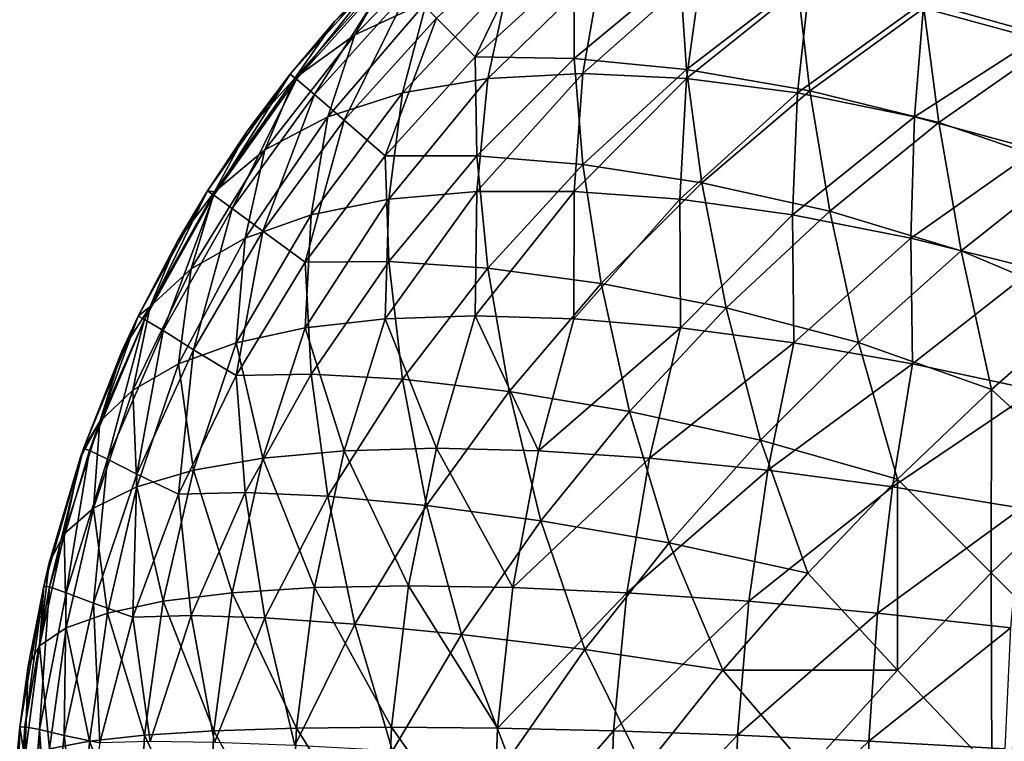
# Model space of a CAD drawing. Extents: x -551 to 551, y -297 to 194.
# Tile 150 of 163: x 501.01 to 502.55, y 192.7 to 193.83. Entities that reach past the tile are written whole.
import ezdxf

# ---------------------------------------------------------------- set-up
doc = ezdxf.new("R2010")
doc.units = 0
doc.header["$LTSCALE"] = 70.117983
for name, color, linetype in [('158', 7, 'CONTINUOUS'), ('161', 7, 'CONTINUOUS'), ('162', 7, 'CONTINUOUS')]:
    doc.layers.add(name, color=color, linetype=linetype)

msp = doc.modelspace()

# ---------------------------------------------------------------- linework, layer by layer
at = {"layer": '158', "color": 7, "linetype": 'CONTINUOUS'}
for points in [[(501.5858, 193.9142, 3.5), (501.4363, 193.747, 3.5), (501.5858, 193.9142, 44.5), (501.5858, 193.9142, 3.5)], [(501.5858, 193.9142, 44.5), (501.4363, 193.747, 3.5), (501.506, 193.8297, 44.5), (501.5858, 193.9142, 44.5)], [(501.506, 193.8297, 44.5), (501.4363, 193.747, 3.5), (501.4363, 193.747, 44.5), (501.506, 193.8297, 44.5)], [(501.4363, 193.747, 3.5), (501.3066, 193.5641, 3.5), (501.4363, 193.747, 44.5), (501.4363, 193.747, 3.5)], [(501.4363, 193.747, 44.5), (501.3066, 193.5641, 3.5), (501.369, 193.6575, 44.5), (501.4363, 193.747, 44.5)], [(501.369, 193.6575, 44.5), (501.3066, 193.5641, 3.5), (501.3066, 193.5641, 44.5), (501.369, 193.6575, 44.5)], [(501.3066, 193.5641, 3.5), (501.1981, 193.3678, 3.5), (501.3066, 193.5641, 44.5), (501.3066, 193.5641, 3.5)], [(501.3066, 193.5641, 44.5), (501.1981, 193.3678, 3.5), (501.2594, 193.4851, 44.5), (501.3066, 193.5641, 44.5)], [(501.2594, 193.4851, 44.5), (501.1981, 193.3678, 3.5), (501.1981, 193.3678, 44.5), (501.2594, 193.4851, 44.5)], [(501.1981, 193.3678, 3.5), (501.1122, 193.1606, 3.5), (501.1981, 193.3678, 44.5), (501.1981, 193.3678, 3.5)], [(501.1981, 193.3678, 44.5), (501.1122, 193.1606, 3.5), (501.1732, 193.3141, 44.5), (501.1981, 193.3678, 44.5)], [(501.1732, 193.3141, 44.5), (501.1122, 193.1606, 3.5), (501.1122, 193.1606, 44.5), (501.1732, 193.3141, 44.5)], [(501.1122, 193.1606, 3.5), (501.0501, 192.945, 3.5), (501.1122, 193.1606, 44.5), (501.1122, 193.1606, 3.5)], [(501.1122, 193.1606, 44.5), (501.0501, 192.945, 3.5), (501.1071, 193.1456, 44.5), (501.1122, 193.1606, 44.5)], [(501.1071, 193.1456, 44.5), (501.0501, 192.945, 3.5), (501.0588, 192.9815, 44.5), (501.1071, 193.1456, 44.5)], [(501.0588, 192.9815, 44.5), (501.0501, 192.945, 3.5), (501.0501, 192.945, 44.5), (501.0588, 192.9815, 44.5)], [(501.0501, 192.945, 3.5), (501.0126, 192.7239, 3.5), (501.0501, 192.945, 44.5), (501.0501, 192.945, 3.5)], [(501.0501, 192.945, 44.5), (501.0126, 192.7239, 3.5), (501.0257, 192.8198, 44.5), (501.0501, 192.945, 44.5)], [(501.0257, 192.8198, 44.5), (501.0126, 192.7239, 3.5), (501.0126, 192.7239, 44.5), (501.0257, 192.8198, 44.5)], [(501.0126, 192.7239, 3.5), (501, 192.5, 3.5), (501.0126, 192.7239, 44.5), (501.0126, 192.7239, 3.5)], [(501.0126, 192.7239, 44.5), (501, 192.5, 3.5), (501.0063, 192.6592, 44.5), (501.0126, 192.7239, 44.5)]]:
    msp.add_3dface(points, dxfattribs=at)
at = {"layer": '161', "color": 7, "linetype": 'CONTINUOUS'}
for points in [[(501.6653, 193.8347, 2.839), (501.8254, 193.9793, 2.8429), (501.726, 193.774, 2.6316), (501.6653, 193.8347, 2.839)], [(501.726, 193.774, 2.6316), (501.8254, 193.9793, 2.8429), (501.8808, 193.9148, 2.6364), (501.726, 193.774, 2.6316)], [(502.4288, 193.8501, 2.1396), (502.6144, 193.9625, 2.1914), (502.6306, 193.7953, 2.0216), (502.4288, 193.8501, 2.1396)], [(501.4363, 193.747, 3.5), (501.5858, 193.9142, 3.5), (501.446, 193.7391, 3.2775), (501.4363, 193.747, 3.5)], [(501.446, 193.7391, 3.2775), (501.5858, 193.9142, 3.5), (501.5947, 193.9053, 3.2761), (501.446, 193.7391, 3.2775)], [(501.726, 193.774, 2.6316), (501.8808, 193.9148, 2.6364), (501.8809, 193.7716, 2.4367), (501.726, 193.774, 2.6316)], [(501.8809, 193.7716, 2.4367), (501.8808, 193.9148, 2.6364), (502.0464, 193.9093, 2.4491), (501.8809, 193.7716, 2.4367)], [(501.446, 193.7391, 3.2775), (501.5947, 193.9053, 3.2761), (501.4742, 193.7149, 3.0574), (501.446, 193.7391, 3.2775)], [(501.4742, 193.7149, 3.0574), (501.5947, 193.9053, 3.2761), (501.6213, 193.8787, 3.0547), (501.4742, 193.7149, 3.0574)], [(501.8809, 193.7716, 2.4367), (502.0464, 193.9093, 2.4491), (502.0572, 193.7542, 2.2597), (501.8809, 193.7716, 2.4367)], [(502.0572, 193.7542, 2.2597), (502.0464, 193.9093, 2.4491), (502.2311, 193.8879, 2.2824), (502.0572, 193.7542, 2.2597)], [(502.0572, 193.7542, 2.2597), (502.2311, 193.8879, 2.2824), (502.2503, 193.721, 2.1046), (502.0572, 193.7542, 2.2597)], [(502.2503, 193.721, 2.1046), (502.2311, 193.8879, 2.2824), (502.4288, 193.8501, 2.1396), (502.2503, 193.721, 2.1046)], [(501.4742, 193.7149, 3.0574), (501.6213, 193.8787, 3.0547), (501.5207, 193.6746, 2.8429), (501.4742, 193.7149, 3.0574)], [(501.5207, 193.6746, 2.8429), (501.6213, 193.8787, 3.0547), (501.6653, 193.8347, 2.839), (501.5207, 193.6746, 2.8429)], [(502.2503, 193.721, 2.1046), (502.4288, 193.8501, 2.1396), (502.4526, 193.671, 1.9739), (502.2503, 193.721, 2.1046)], [(502.4526, 193.671, 1.9739), (502.4288, 193.8501, 2.1396), (502.6306, 193.7953, 2.0216), (502.4526, 193.671, 1.9739)], [(501.5207, 193.6746, 2.8429), (501.6653, 193.8347, 2.839), (501.5852, 193.6192, 2.6364), (501.5207, 193.6746, 2.8429)], [(501.5852, 193.6192, 2.6364), (501.6653, 193.8347, 2.839), (501.726, 193.774, 2.6316), (501.5852, 193.6192, 2.6364)], [(502.4526, 193.671, 1.9739), (502.6306, 193.7953, 2.0216), (502.6542, 193.6021, 1.8673), (502.4526, 193.671, 1.9739)], [(501.5852, 193.6192, 2.6364), (501.726, 193.774, 2.6316), (501.7284, 193.6191, 2.4367), (501.5852, 193.6192, 2.6364)], [(501.7284, 193.6191, 2.4367), (501.726, 193.774, 2.6316), (501.8809, 193.7716, 2.4367), (501.7284, 193.6191, 2.4367)], [(501.7284, 193.6191, 2.4367), (501.8809, 193.7716, 2.4367), (501.8948, 193.6052, 2.2521), (501.7284, 193.6191, 2.4367)], [(501.8948, 193.6052, 2.2521), (501.8809, 193.7716, 2.4367), (502.0572, 193.7542, 2.2597), (501.8948, 193.6052, 2.2521)], [(501.3066, 193.5641, 3.5), (501.4363, 193.747, 3.5), (501.3166, 193.5575, 3.2816), (501.3066, 193.5641, 3.5)], [(501.3166, 193.5575, 3.2816), (501.4363, 193.747, 3.5), (501.446, 193.7391, 3.2775), (501.3166, 193.5575, 3.2816)], [(501.8948, 193.6052, 2.2521), (502.0572, 193.7542, 2.2597), (502.0811, 193.5766, 2.087), (501.8948, 193.6052, 2.2521)], [(502.0811, 193.5766, 2.087), (502.0572, 193.7542, 2.2597), (502.2503, 193.721, 2.1046), (502.0811, 193.5766, 2.087)], [(501.3166, 193.5575, 3.2816), (501.446, 193.7391, 3.2775), (501.3455, 193.5363, 3.0655), (501.3166, 193.5575, 3.2816)], [(501.3455, 193.5363, 3.0655), (501.446, 193.7391, 3.2775), (501.4742, 193.7149, 3.0574), (501.3455, 193.5363, 3.0655)], [(501.3455, 193.5363, 3.0655), (501.4742, 193.7149, 3.0574), (501.3933, 193.5008, 2.8544), (501.3455, 193.5363, 3.0655)], [(501.3933, 193.5008, 2.8544), (501.4742, 193.7149, 3.0574), (501.5207, 193.6746, 2.8429), (501.3933, 193.5008, 2.8544)], [(502.0811, 193.5766, 2.087), (502.2503, 193.721, 2.1046), (502.2814, 193.5323, 1.945), (502.0811, 193.5766, 2.087)], [(502.2814, 193.5323, 1.945), (502.2503, 193.721, 2.1046), (502.4526, 193.671, 1.9739), (502.2814, 193.5323, 1.945)], [(501.3933, 193.5008, 2.8544), (501.5207, 193.6746, 2.8429), (501.4599, 193.4522, 2.6506), (501.3933, 193.5008, 2.8544)], [(501.4599, 193.4522, 2.6506), (501.5207, 193.6746, 2.8429), (501.5852, 193.6192, 2.6364), (501.4599, 193.4522, 2.6506)], [(502.2814, 193.5323, 1.945), (502.4526, 193.671, 1.9739), (502.4872, 193.4701, 1.8279), (502.2814, 193.5323, 1.945)], [(502.4872, 193.4701, 1.8279), (502.4526, 193.671, 1.9739), (502.6542, 193.6021, 1.8673), (502.4872, 193.4701, 1.8279)], [(501.4599, 193.4522, 2.6506), (501.5852, 193.6192, 2.6364), (501.5907, 193.4536, 2.4491), (501.4599, 193.4522, 2.6506)], [(501.5907, 193.4536, 2.4491), (501.5852, 193.6192, 2.6364), (501.7284, 193.6191, 2.4367), (501.5907, 193.4536, 2.4491)], [(501.5907, 193.4536, 2.4491), (501.7284, 193.6191, 2.4367), (501.7458, 193.4428, 2.2597), (501.5907, 193.4536, 2.4491)], [(501.7458, 193.4428, 2.2597), (501.7284, 193.6191, 2.4367), (501.8948, 193.6052, 2.2521), (501.7458, 193.4428, 2.2597)], [(501.7458, 193.4428, 2.2597), (501.8948, 193.6052, 2.2521), (501.9234, 193.4189, 2.087), (501.7458, 193.4428, 2.2597)], [(501.9234, 193.4189, 2.087), (501.8948, 193.6052, 2.2521), (502.0811, 193.5766, 2.087), (501.9234, 193.4189, 2.087)], [(502.4872, 193.4701, 1.8279), (502.6542, 193.6021, 1.8673), (502.6867, 193.386, 1.7345), (502.4872, 193.4701, 1.8279)], [(501.9234, 193.4189, 2.087), (502.0811, 193.5766, 2.087), (502.1191, 193.3809, 1.9354), (501.9234, 193.4189, 2.087)], [(502.1191, 193.3809, 1.9354), (502.0811, 193.5766, 2.087), (502.2814, 193.5323, 1.945), (502.1191, 193.3809, 1.9354)], [(501.1981, 193.3678, 3.5), (501.3066, 193.5641, 3.5), (501.2081, 193.3628, 3.2885), (501.1981, 193.3678, 3.5)], [(501.2081, 193.3628, 3.2885), (501.3066, 193.5641, 3.5), (501.3166, 193.5575, 3.2816), (501.2081, 193.3628, 3.2885)], [(501.2081, 193.3628, 3.2885), (501.3166, 193.5575, 3.2816), (501.237, 193.3452, 3.0788), (501.2081, 193.3628, 3.2885)], [(501.237, 193.3452, 3.0788), (501.3166, 193.5575, 3.2816), (501.3455, 193.5363, 3.0655), (501.237, 193.3452, 3.0788)], [(501.237, 193.3452, 3.0788), (501.3455, 193.5363, 3.0655), (501.2846, 193.3153, 2.8734), (501.237, 193.3452, 3.0788)], [(501.2846, 193.3153, 2.8734), (501.3455, 193.5363, 3.0655), (501.3933, 193.5008, 2.8544), (501.2846, 193.3153, 2.8734)], [(502.1191, 193.3809, 1.9354), (502.2814, 193.5323, 1.945), (502.3263, 193.3268, 1.8081), (502.1191, 193.3809, 1.9354)], [(502.3263, 193.3268, 1.8081), (502.2814, 193.5323, 1.945), (502.4872, 193.4701, 1.8279), (502.3263, 193.3268, 1.8081)], [(501.2846, 193.3153, 2.8734), (501.3933, 193.5008, 2.8544), (501.3515, 193.2747, 2.6741), (501.2846, 193.3153, 2.8734)], [(501.3515, 193.2747, 2.6741), (501.3933, 193.5008, 2.8544), (501.4599, 193.4522, 2.6506), (501.3515, 193.2747, 2.6741)], [(502.3263, 193.3268, 1.8081), (502.4872, 193.4701, 1.8279), (502.5348, 193.2531, 1.7065), (502.3263, 193.3268, 1.8081)], [(502.5348, 193.2531, 1.7065), (502.4872, 193.4701, 1.8279), (502.6867, 193.386, 1.7345), (502.5348, 193.2531, 1.7065)], [(501.3515, 193.2747, 2.6741), (501.4599, 193.4522, 2.6506), (501.4693, 193.277, 2.4737), (501.3515, 193.2747, 2.6741)], [(501.4693, 193.277, 2.4737), (501.4599, 193.4522, 2.6506), (501.5907, 193.4536, 2.4491), (501.4693, 193.277, 2.4737)], [(501.4693, 193.277, 2.4737), (501.5907, 193.4536, 2.4491), (501.6121, 193.2689, 2.2824), (501.4693, 193.277, 2.4737)], [(501.6121, 193.2689, 2.2824), (501.5907, 193.4536, 2.4491), (501.7458, 193.4428, 2.2597), (501.6121, 193.2689, 2.2824)], [(501.6121, 193.2689, 2.2824), (501.7458, 193.4428, 2.2597), (501.779, 193.2497, 2.1046), (501.6121, 193.2689, 2.2824)], [(501.779, 193.2497, 2.1046), (501.7458, 193.4428, 2.2597), (501.9234, 193.4189, 2.087), (501.779, 193.2497, 2.1046)], [(501.779, 193.2497, 2.1046), (501.9234, 193.4189, 2.087), (501.9677, 193.2186, 1.945), (501.779, 193.2497, 2.1046)], [(501.9677, 193.2186, 1.945), (501.9234, 193.4189, 2.087), (502.1191, 193.3809, 1.9354), (501.9677, 193.2186, 1.945)], [(501.9677, 193.2186, 1.945), (502.1191, 193.3809, 1.9354), (502.1732, 193.1737, 1.8081), (501.9677, 193.2186, 1.945)], [(502.1732, 193.1737, 1.8081), (502.1191, 193.3809, 1.9354), (502.3263, 193.3268, 1.8081), (502.1732, 193.1737, 1.8081)], [(502.5348, 193.2531, 1.7065), (502.6867, 193.386, 1.7345), (502.6866, 193.1125, 1.6221), (502.5348, 193.2531, 1.7065)], [(501.1122, 193.1606, 3.5), (501.1981, 193.3678, 3.5), (501.1219, 193.1573, 3.298), (501.1122, 193.1606, 3.5)], [(501.1219, 193.1573, 3.298), (501.1981, 193.3678, 3.5), (501.2081, 193.3628, 3.2885), (501.1219, 193.1573, 3.298)], [(501.1219, 193.1573, 3.298), (501.2081, 193.3628, 3.2885), (501.1498, 193.1438, 3.0973), (501.1219, 193.1573, 3.298)], [(501.1498, 193.1438, 3.0973), (501.2081, 193.3628, 3.2885), (501.237, 193.3452, 3.0788), (501.1498, 193.1438, 3.0973)], [(501.1498, 193.1438, 3.0973), (501.237, 193.3452, 3.0788), (501.1959, 193.1204, 2.8997), (501.1498, 193.1438, 3.0973)], [(501.1959, 193.1204, 2.8997), (501.237, 193.3452, 3.0788), (501.2846, 193.3153, 2.8734), (501.1959, 193.1204, 2.8997)], [(502.1732, 193.1737, 1.8081), (502.3263, 193.3268, 1.8081), (502.3877, 193.1123, 1.6972), (502.1732, 193.1737, 1.8081)], [(502.3877, 193.1123, 1.6972), (502.3263, 193.3268, 1.8081), (502.5348, 193.2531, 1.7065), (502.3877, 193.1123, 1.6972)], [(501.1959, 193.1204, 2.8997), (501.2846, 193.3153, 2.8734), (501.2611, 193.0888, 2.7067), (501.1959, 193.1204, 2.8997)], [(501.2611, 193.0888, 2.7067), (501.2846, 193.3153, 2.8734), (501.3515, 193.2747, 2.6741), (501.2611, 193.0888, 2.7067)], [(501.2611, 193.0888, 2.7067), (501.3515, 193.2747, 2.6741), (501.3658, 193.0914, 2.5102), (501.2611, 193.0888, 2.7067)], [(501.3658, 193.0914, 2.5102), (501.3515, 193.2747, 2.6741), (501.4693, 193.277, 2.4737), (501.3658, 193.0914, 2.5102)], [(501.3658, 193.0914, 2.5102), (501.4693, 193.277, 2.4737), (501.4952, 193.0857, 2.3199), (501.3658, 193.0914, 2.5102)], [(501.4952, 193.0857, 2.3199), (501.4693, 193.277, 2.4737), (501.6121, 193.2689, 2.2824), (501.4952, 193.0857, 2.3199)], [(501.4952, 193.0857, 2.3199), (501.6121, 193.2689, 2.2824), (501.6499, 193.0712, 2.1396), (501.4952, 193.0857, 2.3199)], [(501.6499, 193.0712, 2.1396), (501.6121, 193.2689, 2.2824), (501.779, 193.2497, 2.1046), (501.6499, 193.0712, 2.1396)], [(501.6499, 193.0712, 2.1396), (501.779, 193.2497, 2.1046), (501.829, 193.0474, 1.9739), (501.6499, 193.0712, 2.1396)], [(501.829, 193.0474, 1.9739), (501.779, 193.2497, 2.1046), (501.9677, 193.2186, 1.945), (501.829, 193.0474, 1.9739)], [(502.3877, 193.1123, 1.6972), (502.5348, 193.2531, 1.7065), (502.5344, 192.9656, 1.6115), (502.3877, 193.1123, 1.6972)], [(502.5344, 192.9656, 1.6115), (502.5348, 193.2531, 1.7065), (502.6866, 193.1125, 1.6221), (502.5344, 192.9656, 1.6115)], [(501.829, 193.0474, 1.9739), (501.9677, 193.2186, 1.945), (502.0299, 193.0128, 1.8279), (501.829, 193.0474, 1.9739)], [(502.0299, 193.0128, 1.8279), (501.9677, 193.2186, 1.945), (502.1732, 193.1737, 1.8081), (502.0299, 193.0128, 1.8279)], [(502.0299, 193.0128, 1.8279), (502.1732, 193.1737, 1.8081), (502.2469, 192.9652, 1.7065), (502.0299, 193.0128, 1.8279)], [(502.2469, 192.9652, 1.7065), (502.1732, 193.1737, 1.8081), (502.3877, 193.1123, 1.6972), (502.2469, 192.9652, 1.7065)], [(501.0501, 192.945, 3.5), (501.1122, 193.1606, 3.5), (501.0591, 192.9437, 3.31), (501.0501, 192.945, 3.5)], [(501.0591, 192.9437, 3.31), (501.1122, 193.1606, 3.5), (501.1219, 193.1573, 3.298), (501.0591, 192.9437, 3.31)], [(501.0591, 192.9437, 3.31), (501.1219, 193.1573, 3.298), (501.085, 192.9346, 3.1206), (501.0591, 192.9437, 3.31)], [(501.085, 192.9346, 3.1206), (501.1219, 193.1573, 3.298), (501.1498, 193.1438, 3.0973), (501.085, 192.9346, 3.1206)], [(501.085, 192.9346, 3.1206), (501.1498, 193.1438, 3.0973), (501.1282, 192.9182, 2.933), (501.085, 192.9346, 3.1206)], [(501.1282, 192.9182, 2.933), (501.1498, 193.1438, 3.0973), (501.1959, 193.1204, 2.8997), (501.1282, 192.9182, 2.933)], [(501.1282, 192.9182, 2.933), (501.1959, 193.1204, 2.8997), (501.1897, 192.8964, 2.7479), (501.1282, 192.9182, 2.933)], [(501.1897, 192.8964, 2.7479), (501.1959, 193.1204, 2.8997), (501.2611, 193.0888, 2.7067), (501.1897, 192.8964, 2.7479)], [(502.2469, 192.9652, 1.7065), (502.3877, 193.1123, 1.6972), (502.3875, 192.8134, 1.6221), (502.2469, 192.9652, 1.7065)], [(502.3875, 192.8134, 1.6221), (502.3877, 193.1123, 1.6972), (502.5344, 192.9656, 1.6115), (502.3875, 192.8134, 1.6221)], [(502.5344, 192.9656, 1.6115), (502.6866, 193.1125, 1.6221), (502.687, 192.813, 1.5496), (502.5344, 192.9656, 1.6115)], [(501.1897, 192.8964, 2.7479), (501.2611, 193.0888, 2.7067), (501.2813, 192.8989, 2.5582), (501.1897, 192.8964, 2.7479)], [(501.2813, 192.8989, 2.5582), (501.2611, 193.0888, 2.7067), (501.3658, 193.0914, 2.5102), (501.2813, 192.8989, 2.5582)], [(501.2813, 192.8989, 2.5582), (501.3658, 193.0914, 2.5102), (501.3967, 192.8953, 2.3717), (501.2813, 192.8989, 2.5582)], [(501.3967, 192.8953, 2.3717), (501.3658, 193.0914, 2.5102), (501.4952, 193.0857, 2.3199), (501.3967, 192.8953, 2.3717)], [(501.3967, 192.8953, 2.3717), (501.4952, 193.0857, 2.3199), (501.5375, 192.8856, 2.1914), (501.3967, 192.8953, 2.3717)], [(501.5375, 192.8856, 2.1914), (501.4952, 193.0857, 2.3199), (501.6499, 193.0712, 2.1396), (501.5375, 192.8856, 2.1914)], [(501.5375, 192.8856, 2.1914), (501.6499, 193.0712, 2.1396), (501.7047, 192.8694, 2.0216), (501.5375, 192.8856, 2.1914)], [(501.7047, 192.8694, 2.0216), (501.6499, 193.0712, 2.1396), (501.829, 193.0474, 1.9739), (501.7047, 192.8694, 2.0216)], [(501.7047, 192.8694, 2.0216), (501.829, 193.0474, 1.9739), (501.8979, 192.8458, 1.8673), (501.7047, 192.8694, 2.0216)], [(501.8979, 192.8458, 1.8673), (501.829, 193.0474, 1.9739), (502.0299, 193.0128, 1.8279), (501.8979, 192.8458, 1.8673)], [(501.8979, 192.8458, 1.8673), (502.0299, 193.0128, 1.8279), (502.114, 192.8133, 1.7345), (501.8979, 192.8458, 1.8673)], [(502.114, 192.8133, 1.7345), (502.0299, 193.0128, 1.8279), (502.2469, 192.9652, 1.7065), (502.114, 192.8133, 1.7345)], [(502.114, 192.8133, 1.7345), (502.2469, 192.9652, 1.7065), (502.3875, 192.8134, 1.6221), (502.114, 192.8133, 1.7345)], [(502.3875, 192.8134, 1.6221), (502.5344, 192.9656, 1.6115), (502.5354, 192.6577, 1.5611), (502.3875, 192.8134, 1.6221)], [(502.5354, 192.6577, 1.5611), (502.5344, 192.9656, 1.6115), (502.687, 192.813, 1.5496), (502.5354, 192.6577, 1.5611)], [(501.0126, 192.7239, 3.5), (501.0501, 192.945, 3.5), (501.0204, 192.7245, 3.3244), (501.0126, 192.7239, 3.5)], [(501.0204, 192.7245, 3.3244), (501.0501, 192.945, 3.5), (501.0591, 192.9437, 3.31), (501.0204, 192.7245, 3.3244)], [(501.0204, 192.7245, 3.3244), (501.0591, 192.9437, 3.31), (501.0435, 192.7202, 3.1485), (501.0204, 192.7245, 3.3244)], [(501.0435, 192.7202, 3.1485), (501.0591, 192.9437, 3.31), (501.085, 192.9346, 3.1206), (501.0435, 192.7202, 3.1485)], [(501.0435, 192.7202, 3.1485), (501.085, 192.9346, 3.1206), (501.0823, 192.7112, 2.9729), (501.0435, 192.7202, 3.1485)], [(501.0823, 192.7112, 2.9729), (501.085, 192.9346, 3.1206), (501.1282, 192.9182, 2.933), (501.0823, 192.7112, 2.9729)], [(501.0823, 192.7112, 2.9729), (501.1282, 192.9182, 2.933), (501.1382, 192.6997, 2.7974), (501.0823, 192.7112, 2.9729)], [(501.1382, 192.6997, 2.7974), (501.1282, 192.9182, 2.933), (501.1897, 192.8964, 2.7479), (501.1382, 192.6997, 2.7974)], [(501.1382, 192.6997, 2.7974), (501.1897, 192.8964, 2.7479), (501.2168, 192.7017, 2.6172), (501.1382, 192.6997, 2.7974)], [(501.2168, 192.7017, 2.6172), (501.1897, 192.8964, 2.7479), (501.2813, 192.8989, 2.5582), (501.2168, 192.7017, 2.6172)], [(501.2168, 192.7017, 2.6172), (501.2813, 192.8989, 2.5582), (501.3176, 192.7002, 2.4372), (501.2168, 192.7017, 2.6172)], [(501.3176, 192.7002, 2.4372), (501.2813, 192.8989, 2.5582), (501.3967, 192.8953, 2.3717), (501.3176, 192.7002, 2.4372)], [(501.3176, 192.7002, 2.4372), (501.3967, 192.8953, 2.3717), (501.4433, 192.6952, 2.2596), (501.3176, 192.7002, 2.4372)], [(501.4433, 192.6952, 2.2596), (501.3967, 192.8953, 2.3717), (501.5375, 192.8856, 2.1914), (501.4433, 192.6952, 2.2596)], [(501.4433, 192.6952, 2.2596), (501.5375, 192.8856, 2.1914), (501.5965, 192.6869, 2.0875), (501.4433, 192.6952, 2.2596)], [(501.5965, 192.6869, 2.0875), (501.5375, 192.8856, 2.1914), (501.7047, 192.8694, 2.0216), (501.5965, 192.6869, 2.0875)], [(501.5965, 192.6869, 2.0875), (501.7047, 192.8694, 2.0216), (501.7788, 192.6749, 1.9258), (501.5965, 192.6869, 2.0875)], [(501.7788, 192.6749, 1.9258), (501.7047, 192.8694, 2.0216), (501.8979, 192.8458, 1.8673), (501.7788, 192.6749, 1.9258)], [(501.7788, 192.6749, 1.9258), (501.8979, 192.8458, 1.8673), (501.9903, 192.6581, 1.7808), (501.7788, 192.6749, 1.9258)], [(501.9903, 192.6581, 1.7808), (501.8979, 192.8458, 1.8673), (502.114, 192.8133, 1.7345), (501.9903, 192.6581, 1.7808)], [(501.9903, 192.6581, 1.7808), (502.114, 192.8133, 1.7345), (502.2474, 192.6578, 1.6537), (501.9903, 192.6581, 1.7808)], [(502.2474, 192.6578, 1.6537), (502.114, 192.8133, 1.7345), (502.3875, 192.8134, 1.6221), (502.2474, 192.6578, 1.6537)], [(502.2474, 192.6578, 1.6537), (502.3875, 192.8134, 1.6221), (502.5354, 192.6577, 1.5611), (502.2474, 192.6578, 1.6537)], [(502.6895, 192.5, 1.5243), (502.5354, 192.6577, 1.5611), (502.687, 192.813, 1.5496), (502.6895, 192.5, 1.5243)], [(501.0126, 192.5, 3.2761), (501.0063, 192.5, 3.3408), (501.0204, 192.7245, 3.3244), (501.0126, 192.5, 3.2761)], [(501.0063, 192.5, 3.3408), (501.0126, 192.7239, 3.5), (501.0204, 192.7245, 3.3244), (501.0063, 192.5, 3.3408)], [(501.0257, 192.5, 3.1802), (501.0126, 192.5, 3.2761), (501.0204, 192.7245, 3.3244), (501.0257, 192.5, 3.1802)], [(501.0257, 192.5, 3.1802), (501.0204, 192.7245, 3.3244), (501.0435, 192.7202, 3.1485), (501.0257, 192.5, 3.1802)], [(501.0063, 192.5, 3.3408), (501, 192.5, 3.5), (501.0126, 192.7239, 3.5), (501.0063, 192.5, 3.3408)], [(501.0501, 192.5, 3.055), (501.0257, 192.5, 3.1802), (501.0435, 192.7202, 3.1485), (501.0501, 192.5, 3.055)], [(501.0588, 192.5, 3.0185), (501.0501, 192.5, 3.055), (501.0435, 192.7202, 3.1485), (501.0588, 192.5, 3.0185)], [(501.0588, 192.5, 3.0185), (501.0435, 192.7202, 3.1485), (501.0823, 192.7112, 2.9729), (501.0588, 192.5, 3.0185)], [(501.1071, 192.5, 2.8544), (501.0588, 192.5, 3.0185), (501.0823, 192.7112, 2.9729), (501.1071, 192.5, 2.8544)], [(501.1071, 192.5, 2.8544), (501.0823, 192.7112, 2.9729), (501.1382, 192.6997, 2.7974), (501.1071, 192.5, 2.8544)]]:
    msp.add_3dface(points, dxfattribs=at)
at = {"layer": '162', "color": 7, "linetype": 'CONTINUOUS'}
for points in [[(501.7047, 193.9784, 44.8694), (501.5965, 193.9125, 44.6869), (501.5375, 193.8086, 44.8856), (501.7047, 193.9784, 44.8694)], [(501.6499, 193.8604, 45.0712), (501.7047, 193.9784, 44.8694), (501.5375, 193.8086, 44.8856), (501.6499, 193.8604, 45.0712)], [(502.6144, 193.8086, 45.9625), (502.6306, 193.9784, 45.7953), (502.4288, 193.8604, 45.8501), (502.6144, 193.8086, 45.9625)], [(501.5965, 193.9125, 44.6869), (501.506, 193.8297, 44.5), (501.4433, 193.7404, 44.6952), (501.5965, 193.9125, 44.6869)], [(501.5375, 193.8086, 44.8856), (501.5965, 193.9125, 44.6869), (501.4433, 193.7404, 44.6952), (501.5375, 193.8086, 44.8856)], [(501.5858, 193.9142, 44.5), (501.506, 193.8297, 44.5), (501.5965, 193.9125, 44.6869), (501.5858, 193.9142, 44.5)], [(501.9234, 193.913, 45.4189), (501.779, 193.8954, 45.2497), (501.7458, 193.7403, 45.4428), (501.9234, 193.913, 45.4189)], [(501.8948, 193.7479, 45.6052), (501.9234, 193.913, 45.4189), (501.7458, 193.7403, 45.4428), (501.8948, 193.7479, 45.6052)], [(502.0811, 193.913, 45.5766), (501.9234, 193.913, 45.4189), (501.8948, 193.7479, 45.6052), (502.0811, 193.913, 45.5766)], [(502.0572, 193.7403, 45.7542), (502.0811, 193.913, 45.5766), (501.8948, 193.7479, 45.6052), (502.0572, 193.7403, 45.7542)], [(502.2503, 193.8954, 45.721), (502.0811, 193.913, 45.5766), (502.0572, 193.7403, 45.7542), (502.2503, 193.8954, 45.721)], [(501.779, 193.8954, 45.2497), (501.6499, 193.8604, 45.0712), (501.6121, 193.7176, 45.2689), (501.779, 193.8954, 45.2497)], [(501.7458, 193.7403, 45.4428), (501.779, 193.8954, 45.2497), (501.6121, 193.7176, 45.2689), (501.7458, 193.7403, 45.4428)], [(502.2311, 193.7176, 45.8879), (502.2503, 193.8954, 45.721), (502.0572, 193.7403, 45.7542), (502.2311, 193.7176, 45.8879)], [(502.4288, 193.8604, 45.8501), (502.2503, 193.8954, 45.721), (502.2311, 193.7176, 45.8879), (502.4288, 193.8604, 45.8501)], [(501.6499, 193.8604, 45.0712), (501.5375, 193.8086, 44.8856), (501.4952, 193.6801, 45.0857), (501.6499, 193.8604, 45.0712)], [(501.6121, 193.7176, 45.2689), (501.6499, 193.8604, 45.0712), (501.4952, 193.6801, 45.0857), (501.6121, 193.7176, 45.2689)], [(502.4143, 193.6801, 46.0048), (502.4288, 193.8604, 45.8501), (502.2311, 193.7176, 45.8879), (502.4143, 193.6801, 46.0048)], [(502.6144, 193.8086, 45.9625), (502.4288, 193.8604, 45.8501), (502.4143, 193.6801, 46.0048), (502.6144, 193.8086, 45.9625)], [(501.506, 193.8297, 44.5), (501.4363, 193.747, 44.5), (501.4433, 193.7404, 44.6952), (501.506, 193.8297, 44.5)], [(501.5375, 193.8086, 44.8856), (501.4433, 193.7404, 44.6952), (501.3967, 193.6283, 44.8953), (501.5375, 193.8086, 44.8856)], [(501.4952, 193.6801, 45.0857), (501.5375, 193.8086, 44.8856), (501.3967, 193.6283, 44.8953), (501.4952, 193.6801, 45.0857)], [(502.6047, 193.6283, 46.1033), (502.6144, 193.8086, 45.9625), (502.4143, 193.6801, 46.0048), (502.6047, 193.6283, 46.1033)], [(501.4363, 193.747, 44.5), (501.369, 193.6575, 44.5), (501.4433, 193.7404, 44.6952), (501.4363, 193.747, 44.5)], [(501.8948, 193.7479, 45.6052), (501.7458, 193.7403, 45.4428), (501.7284, 193.5633, 45.6191), (501.8948, 193.7479, 45.6052)], [(501.8809, 193.5633, 45.7716), (501.8948, 193.7479, 45.6052), (501.7284, 193.5633, 45.6191), (501.8809, 193.5633, 45.7716)], [(502.0572, 193.7403, 45.7542), (501.8948, 193.7479, 45.6052), (501.8809, 193.5633, 45.7716), (502.0572, 193.7403, 45.7542)], [(501.4433, 193.7404, 44.6952), (501.369, 193.6575, 44.5), (501.3176, 193.5628, 44.7002), (501.4433, 193.7404, 44.6952)], [(501.3967, 193.6283, 44.8953), (501.4433, 193.7404, 44.6952), (501.3176, 193.5628, 44.7002), (501.3967, 193.6283, 44.8953)], [(501.7458, 193.7403, 45.4428), (501.6121, 193.7176, 45.2689), (501.5907, 193.5509, 45.4536), (501.7458, 193.7403, 45.4428)], [(501.7284, 193.5633, 45.6191), (501.7458, 193.7403, 45.4428), (501.5907, 193.5509, 45.4536), (501.7284, 193.5633, 45.6191)], [(502.0464, 193.5509, 45.9093), (502.0572, 193.7403, 45.7542), (501.8809, 193.5633, 45.7716), (502.0464, 193.5509, 45.9093)], [(502.2311, 193.7176, 45.8879), (502.0572, 193.7403, 45.7542), (502.0464, 193.5509, 45.9093), (502.2311, 193.7176, 45.8879)], [(501.6121, 193.7176, 45.2689), (501.4952, 193.6801, 45.0857), (501.4693, 193.5263, 45.277), (501.6121, 193.7176, 45.2689)], [(501.5907, 193.5509, 45.4536), (501.6121, 193.7176, 45.2689), (501.4693, 193.5263, 45.277), (501.5907, 193.5509, 45.4536)], [(502.223, 193.5263, 46.0307), (502.2311, 193.7176, 45.8879), (502.0464, 193.5509, 45.9093), (502.223, 193.5263, 46.0307)], [(502.4143, 193.6801, 46.0048), (502.2311, 193.7176, 45.8879), (502.223, 193.5263, 46.0307), (502.4143, 193.6801, 46.0048)], [(501.4952, 193.6801, 45.0857), (501.3967, 193.6283, 44.8953), (501.3658, 193.4898, 45.0914), (501.4952, 193.6801, 45.0857)], [(501.4693, 193.5263, 45.277), (501.4952, 193.6801, 45.0857), (501.3658, 193.4898, 45.0914), (501.4693, 193.5263, 45.277)], [(502.4086, 193.4898, 46.1342), (502.4143, 193.6801, 46.0048), (502.223, 193.5263, 46.0307), (502.4086, 193.4898, 46.1342)], [(502.6047, 193.6283, 46.1033), (502.4143, 193.6801, 46.0048), (502.4086, 193.4898, 46.1342), (502.6047, 193.6283, 46.1033)], [(501.369, 193.6575, 44.5), (501.3066, 193.5641, 44.5), (501.3176, 193.5628, 44.7002), (501.369, 193.6575, 44.5)], [(501.3967, 193.6283, 44.8953), (501.3176, 193.5628, 44.7002), (501.2813, 193.4418, 44.8989), (501.3967, 193.6283, 44.8953)], [(501.3658, 193.4898, 45.0914), (501.3967, 193.6283, 44.8953), (501.2813, 193.4418, 44.8989), (501.3658, 193.4898, 45.0914)], [(502.6011, 193.4418, 46.2187), (502.6047, 193.6283, 46.1033), (502.4086, 193.4898, 46.1342), (502.6011, 193.4418, 46.2187)], [(501.3176, 193.5628, 44.7002), (501.2594, 193.4851, 44.5), (501.2168, 193.3828, 44.7017), (501.3176, 193.5628, 44.7002)], [(501.2813, 193.4418, 44.8989), (501.3176, 193.5628, 44.7002), (501.2168, 193.3828, 44.7017), (501.2813, 193.4418, 44.8989)], [(501.3066, 193.5641, 44.5), (501.2594, 193.4851, 44.5), (501.3176, 193.5628, 44.7002), (501.3066, 193.5641, 44.5)], [(501.7284, 193.5633, 45.6191), (501.5907, 193.5509, 45.4536), (501.5852, 193.3636, 45.6192), (501.7284, 193.5633, 45.6191)], [(501.726, 193.3684, 45.774), (501.7284, 193.5633, 45.6191), (501.5852, 193.3636, 45.6192), (501.726, 193.3684, 45.774)], [(501.8809, 193.5633, 45.7716), (501.7284, 193.5633, 45.6191), (501.726, 193.3684, 45.774), (501.8809, 193.5633, 45.7716)], [(501.8808, 193.3636, 45.9148), (501.8809, 193.5633, 45.7716), (501.726, 193.3684, 45.774), (501.8808, 193.3636, 45.9148)], [(502.0464, 193.5509, 45.9093), (501.8809, 193.5633, 45.7716), (501.8808, 193.3636, 45.9148), (502.0464, 193.5509, 45.9093)], [(501.5907, 193.5509, 45.4536), (501.4693, 193.5263, 45.277), (501.4599, 193.3494, 45.4522), (501.5907, 193.5509, 45.4536)], [(501.5852, 193.3636, 45.6192), (501.5907, 193.5509, 45.4536), (501.4599, 193.3494, 45.4522), (501.5852, 193.3636, 45.6192)], [(502.0478, 193.3494, 46.0401), (502.0464, 193.5509, 45.9093), (501.8808, 193.3636, 45.9148), (502.0478, 193.3494, 46.0401)], [(502.223, 193.5263, 46.0307), (502.0464, 193.5509, 45.9093), (502.0478, 193.3494, 46.0401), (502.223, 193.5263, 46.0307)], [(501.4693, 193.5263, 45.277), (501.3658, 193.4898, 45.0914), (501.3515, 193.3259, 45.2747), (501.4693, 193.5263, 45.277)], [(501.4599, 193.3494, 45.4522), (501.4693, 193.5263, 45.277), (501.3515, 193.3259, 45.2747), (501.4599, 193.3494, 45.4522)], [(502.2253, 193.3259, 46.1485), (502.223, 193.5263, 46.0307), (502.0478, 193.3494, 46.0401), (502.2253, 193.3259, 46.1485)], [(502.4086, 193.4898, 46.1342), (502.223, 193.5263, 46.0307), (502.2253, 193.3259, 46.1485), (502.4086, 193.4898, 46.1342)], [(501.2594, 193.4851, 44.5), (501.1981, 193.3678, 44.5), (501.2168, 193.3828, 44.7017), (501.2594, 193.4851, 44.5)], [(501.3658, 193.4898, 45.0914), (501.2813, 193.4418, 44.8989), (501.2611, 193.2933, 45.0888), (501.3658, 193.4898, 45.0914)], [(501.3515, 193.3259, 45.2747), (501.3658, 193.4898, 45.0914), (501.2611, 193.2933, 45.0888), (501.3515, 193.3259, 45.2747)], [(502.4112, 193.2933, 46.2389), (502.4086, 193.4898, 46.1342), (502.2253, 193.3259, 46.1485), (502.4112, 193.2933, 46.2389)], [(502.6011, 193.4418, 46.2187), (502.4086, 193.4898, 46.1342), (502.4112, 193.2933, 46.2389), (502.6011, 193.4418, 46.2187)], [(501.2813, 193.4418, 44.8989), (501.2168, 193.3828, 44.7017), (501.1897, 193.2521, 44.8964), (501.2813, 193.4418, 44.8989)], [(501.2611, 193.2933, 45.0888), (501.2813, 193.4418, 44.8989), (501.1897, 193.2521, 44.8964), (501.2611, 193.2933, 45.0888)], [(502.6036, 193.2521, 46.3103), (502.6011, 193.4418, 46.2187), (502.4112, 193.2933, 46.2389), (502.6036, 193.2521, 46.3103)], [(501.2168, 193.3828, 44.7017), (501.1732, 193.3141, 44.5), (501.1382, 193.2026, 44.6997), (501.2168, 193.3828, 44.7017)], [(501.1897, 193.2521, 44.8964), (501.2168, 193.3828, 44.7017), (501.1382, 193.2026, 44.6997), (501.1897, 193.2521, 44.8964)], [(501.1981, 193.3678, 44.5), (501.1732, 193.3141, 44.5), (501.2168, 193.3828, 44.7017), (501.1981, 193.3678, 44.5)], [(501.5852, 193.3636, 45.6192), (501.4599, 193.3494, 45.4522), (501.5207, 193.1571, 45.6746), (501.5852, 193.3636, 45.6192)], [(501.6653, 193.161, 45.8347), (501.5852, 193.3636, 45.6192), (501.5207, 193.1571, 45.6746), (501.6653, 193.161, 45.8347)], [(501.726, 193.3684, 45.774), (501.5852, 193.3636, 45.6192), (501.6653, 193.161, 45.8347), (501.726, 193.3684, 45.774)], [(501.8254, 193.1571, 45.9793), (501.726, 193.3684, 45.774), (501.6653, 193.161, 45.8347), (501.8254, 193.1571, 45.9793)], [(501.8808, 193.3636, 45.9148), (501.726, 193.3684, 45.774), (501.8254, 193.1571, 45.9793), (501.8808, 193.3636, 45.9148)], [(502.0478, 193.3494, 46.0401), (501.8808, 193.3636, 45.9148), (501.8254, 193.1571, 45.9793), (502.0478, 193.3494, 46.0401)], [(501.4599, 193.3494, 45.4522), (501.3515, 193.3259, 45.2747), (501.3933, 193.1456, 45.5008), (501.4599, 193.3494, 45.4522)], [(501.5207, 193.1571, 45.6746), (501.4599, 193.3494, 45.4522), (501.3933, 193.1456, 45.5008), (501.5207, 193.1571, 45.6746)], [(501.9992, 193.1456, 46.1067), (502.0478, 193.3494, 46.0401), (501.8254, 193.1571, 45.9793), (501.9992, 193.1456, 46.1067)], [(502.2253, 193.3259, 46.1485), (502.0478, 193.3494, 46.0401), (501.9992, 193.1456, 46.1067), (502.2253, 193.3259, 46.1485)], [(501.3515, 193.3259, 45.2747), (501.2611, 193.2933, 45.0888), (501.2846, 193.1266, 45.3153), (501.3515, 193.3259, 45.2747)], [(501.3933, 193.1456, 45.5008), (501.3515, 193.3259, 45.2747), (501.2846, 193.1266, 45.3153), (501.3933, 193.1456, 45.5008)], [(502.1847, 193.1266, 46.2154), (502.2253, 193.3259, 46.1485), (501.9992, 193.1456, 46.1067), (502.1847, 193.1266, 46.2154)], [(502.4112, 193.2933, 46.2389), (502.2253, 193.3259, 46.1485), (502.1847, 193.1266, 46.2154), (502.4112, 193.2933, 46.2389)], [(501.1732, 193.3141, 44.5), (501.1122, 193.1606, 44.5), (501.1382, 193.2026, 44.6997), (501.1732, 193.3141, 44.5)], [(501.2611, 193.2933, 45.0888), (501.1897, 193.2521, 44.8964), (501.1959, 193.1003, 45.1204), (501.2611, 193.2933, 45.0888)], [(501.2846, 193.1266, 45.3153), (501.2611, 193.2933, 45.0888), (501.1959, 193.1003, 45.1204), (501.2846, 193.1266, 45.3153)], [(502.3796, 193.1003, 46.3041), (502.4112, 193.2933, 46.2389), (502.1847, 193.1266, 46.2154), (502.3796, 193.1003, 46.3041)], [(502.6036, 193.2521, 46.3103), (502.4112, 193.2933, 46.2389), (502.3796, 193.1003, 46.3041), (502.6036, 193.2521, 46.3103)], [(501.1897, 193.2521, 44.8964), (501.1382, 193.2026, 44.6997), (501.1282, 193.067, 44.9182), (501.1897, 193.2521, 44.8964)], [(501.1959, 193.1003, 45.1204), (501.1897, 193.2521, 44.8964), (501.1282, 193.067, 44.9182), (501.1959, 193.1003, 45.1204)], [(502.5818, 193.067, 46.3718), (502.6036, 193.2521, 46.3103), (502.3796, 193.1003, 46.3041), (502.5818, 193.067, 46.3718)], [(501.1382, 193.2026, 44.6997), (501.1071, 193.1456, 44.5), (501.0823, 193.0271, 44.7112), (501.1382, 193.2026, 44.6997)], [(501.1282, 193.067, 44.9182), (501.1382, 193.2026, 44.6997), (501.0823, 193.0271, 44.7112), (501.1282, 193.067, 44.9182)], [(501.1122, 193.1606, 44.5), (501.1071, 193.1456, 44.5), (501.1382, 193.2026, 44.6997), (501.1122, 193.1606, 44.5)], [(501.5207, 193.1571, 45.6746), (501.3933, 193.1456, 45.5008), (501.4742, 192.9426, 45.7149), (501.5207, 193.1571, 45.6746)], [(501.6213, 192.9453, 45.8787), (501.5207, 193.1571, 45.6746), (501.4742, 192.9426, 45.7149), (501.6213, 192.9453, 45.8787)], [(501.6653, 193.161, 45.8347), (501.5207, 193.1571, 45.6746), (501.6213, 192.9453, 45.8787), (501.6653, 193.161, 45.8347)], [(501.7851, 192.9426, 46.0258), (501.6653, 193.161, 45.8347), (501.6213, 192.9453, 45.8787), (501.7851, 192.9426, 46.0258)], [(501.8254, 193.1571, 45.9793), (501.6653, 193.161, 45.8347), (501.7851, 192.9426, 46.0258), (501.8254, 193.1571, 45.9793)], [(501.9992, 193.1456, 46.1067), (501.8254, 193.1571, 45.9793), (501.7851, 192.9426, 46.0258), (501.9992, 193.1456, 46.1067)], [(501.1071, 193.1456, 44.5), (501.0588, 192.9815, 44.5), (501.0823, 193.0271, 44.7112), (501.1071, 193.1456, 44.5)], [(501.3933, 193.1456, 45.5008), (501.2846, 193.1266, 45.3153), (501.3455, 192.9345, 45.5363), (501.3933, 193.1456, 45.5008)], [(501.4742, 192.9426, 45.7149), (501.3933, 193.1456, 45.5008), (501.3455, 192.9345, 45.5363), (501.4742, 192.9426, 45.7149)], [(501.9637, 192.9345, 46.1545), (501.9992, 193.1456, 46.1067), (501.7851, 192.9426, 46.0258), (501.9637, 192.9345, 46.1545)], [(502.1847, 193.1266, 46.2154), (501.9992, 193.1456, 46.1067), (501.9637, 192.9345, 46.1545), (502.1847, 193.1266, 46.2154)], [(501.2846, 193.1266, 45.3153), (501.1959, 193.1003, 45.1204), (501.237, 192.9212, 45.3452), (501.2846, 193.1266, 45.3153)], [(501.3455, 192.9345, 45.5363), (501.2846, 193.1266, 45.3153), (501.237, 192.9212, 45.3452), (501.3455, 192.9345, 45.5363)], [(502.1548, 192.9212, 46.263), (502.1847, 193.1266, 46.2154), (501.9637, 192.9345, 46.1545), (502.1548, 192.9212, 46.263)], [(502.3796, 193.1003, 46.3041), (502.1847, 193.1266, 46.2154), (502.1548, 192.9212, 46.263), (502.3796, 193.1003, 46.3041)], [(501.1959, 193.1003, 45.1204), (501.1282, 193.067, 44.9182), (501.1498, 192.9027, 45.1438), (501.1959, 193.1003, 45.1204)], [(501.237, 192.9212, 45.3452), (501.1959, 193.1003, 45.1204), (501.1498, 192.9027, 45.1438), (501.237, 192.9212, 45.3452)], [(502.3562, 192.9027, 46.3502), (502.3796, 193.1003, 46.3041), (502.1548, 192.9212, 46.263), (502.3562, 192.9027, 46.3502)], [(502.5818, 193.067, 46.3718), (502.3796, 193.1003, 46.3041), (502.3562, 192.9027, 46.3502), (502.5818, 193.067, 46.3718)], [(501.1282, 193.067, 44.9182), (501.0823, 193.0271, 44.7112), (501.085, 192.8794, 44.9346), (501.1282, 193.067, 44.9182)], [(501.1498, 192.9027, 45.1438), (501.1282, 193.067, 44.9182), (501.085, 192.8794, 44.9346), (501.1498, 192.9027, 45.1438)], [(502.5654, 192.8794, 46.415), (502.5818, 193.067, 46.3718), (502.3562, 192.9027, 46.3502), (502.5654, 192.8794, 46.415)], [(501.0823, 193.0271, 44.7112), (501.0588, 192.9815, 44.5), (501.0435, 192.8515, 44.7202), (501.0823, 193.0271, 44.7112)], [(501.085, 192.8794, 44.9346), (501.0823, 193.0271, 44.7112), (501.0435, 192.8515, 44.7202), (501.085, 192.8794, 44.9346)], [(501.0588, 192.9815, 44.5), (501.0501, 192.945, 44.5), (501.0435, 192.8515, 44.7202), (501.0588, 192.9815, 44.5)], [(501.0501, 192.945, 44.5), (501.0257, 192.8198, 44.5), (501.0435, 192.8515, 44.7202), (501.0501, 192.945, 44.5)], [(501.446, 192.7225, 45.7391), (501.4742, 192.9426, 45.7149), (501.3455, 192.9345, 45.5363), (501.446, 192.7225, 45.7391)], [(501.446, 192.7225, 45.7391), (501.5947, 192.7239, 45.9053), (501.4742, 192.9426, 45.7149), (501.446, 192.7225, 45.7391)], [(501.5947, 192.7239, 45.9053), (501.6213, 192.9453, 45.8787), (501.4742, 192.9426, 45.7149), (501.5947, 192.7239, 45.9053)], [(501.5947, 192.7239, 45.9053), (501.7609, 192.7225, 46.054), (501.6213, 192.9453, 45.8787), (501.5947, 192.7239, 45.9053)], [(501.7609, 192.7225, 46.054), (501.7851, 192.9426, 46.0258), (501.6213, 192.9453, 45.8787), (501.7609, 192.7225, 46.054)], [(501.7609, 192.7225, 46.054), (501.9637, 192.9345, 46.1545), (501.7851, 192.9426, 46.0258), (501.7609, 192.7225, 46.054)], [(501.3166, 192.7184, 45.5575), (501.3455, 192.9345, 45.5363), (501.237, 192.9212, 45.3452), (501.3166, 192.7184, 45.5575)], [(501.3166, 192.7184, 45.5575), (501.446, 192.7225, 45.7391), (501.3455, 192.9345, 45.5363), (501.3166, 192.7184, 45.5575)], [(501.7609, 192.7225, 46.054), (501.9425, 192.7184, 46.1834), (501.9637, 192.9345, 46.1545), (501.7609, 192.7225, 46.054)], [(501.9425, 192.7184, 46.1834), (502.1548, 192.9212, 46.263), (501.9637, 192.9345, 46.1545), (501.9425, 192.7184, 46.1834)], [(501.2081, 192.7115, 45.3628), (501.237, 192.9212, 45.3452), (501.1498, 192.9027, 45.1438), (501.2081, 192.7115, 45.3628)], [(501.2081, 192.7115, 45.3628), (501.3166, 192.7184, 45.5575), (501.237, 192.9212, 45.3452), (501.2081, 192.7115, 45.3628)], [(501.9425, 192.7184, 46.1834), (502.1372, 192.7115, 46.2919), (502.1548, 192.9212, 46.263), (501.9425, 192.7184, 46.1834)], [(502.1372, 192.7115, 46.2919), (502.3562, 192.9027, 46.3502), (502.1548, 192.9212, 46.263), (502.1372, 192.7115, 46.2919)], [(501.1219, 192.702, 45.1573), (501.1498, 192.9027, 45.1438), (501.085, 192.8794, 44.9346), (501.1219, 192.702, 45.1573)], [(501.1219, 192.702, 45.1573), (501.2081, 192.7115, 45.3628), (501.1498, 192.9027, 45.1438), (501.1219, 192.702, 45.1573)], [(502.1372, 192.7115, 46.2919), (502.3427, 192.702, 46.3781), (502.3562, 192.9027, 46.3502), (502.1372, 192.7115, 46.2919)], [(502.3427, 192.702, 46.3781), (502.5654, 192.8794, 46.415), (502.3562, 192.9027, 46.3502), (502.3427, 192.702, 46.3781)], [(501.0591, 192.69, 44.9437), (501.085, 192.8794, 44.9346), (501.0435, 192.8515, 44.7202), (501.0591, 192.69, 44.9437)], [(501.0591, 192.69, 44.9437), (501.1219, 192.702, 45.1573), (501.085, 192.8794, 44.9346), (501.0591, 192.69, 44.9437)], [(502.3427, 192.702, 46.3781), (502.5563, 192.69, 46.4409), (502.5654, 192.8794, 46.415), (502.3427, 192.702, 46.3781)], [(501.0257, 192.8198, 44.5), (501.0204, 192.6756, 44.7245), (501.0435, 192.8515, 44.7202), (501.0257, 192.8198, 44.5)], [(501.0204, 192.6756, 44.7245), (501.0591, 192.69, 44.9437), (501.0435, 192.8515, 44.7202), (501.0204, 192.6756, 44.7245)], [(501.0257, 192.8198, 44.5), (501.0126, 192.7239, 44.5), (501.0204, 192.6756, 44.7245), (501.0257, 192.8198, 44.5)], [(501.0126, 192.7239, 44.5), (501.0063, 192.6592, 44.5), (501.0204, 192.6756, 44.7245), (501.0126, 192.7239, 44.5)], [(501.1219, 192.702, 45.1573), (501.1981, 192.5, 45.3678), (501.2081, 192.7115, 45.3628), (501.1219, 192.702, 45.1573)], [(501.1981, 192.5, 45.3678), (501.3066, 192.5, 45.5641), (501.2081, 192.7115, 45.3628), (501.1981, 192.5, 45.3678)], [(501.2081, 192.7115, 45.3628), (501.3066, 192.5, 45.5641), (501.3166, 192.7184, 45.5575), (501.2081, 192.7115, 45.3628)], [(501.3066, 192.5, 45.5641), (501.4363, 192.5, 45.747), (501.3166, 192.7184, 45.5575), (501.3066, 192.5, 45.5641)], [(501.3166, 192.7184, 45.5575), (501.4363, 192.5, 45.747), (501.446, 192.7225, 45.7391), (501.3166, 192.7184, 45.5575)], [(501.4363, 192.5, 45.747), (501.5858, 192.5, 45.9142), (501.446, 192.7225, 45.7391), (501.4363, 192.5, 45.747)], [(501.446, 192.7225, 45.7391), (501.5858, 192.5, 45.9142), (501.5947, 192.7239, 45.9053), (501.446, 192.7225, 45.7391)], [(501.5858, 192.5, 45.9142), (501.753, 192.5, 46.0637), (501.5947, 192.7239, 45.9053), (501.5858, 192.5, 45.9142)], [(501.5947, 192.7239, 45.9053), (501.753, 192.5, 46.0637), (501.7609, 192.7225, 46.054), (501.5947, 192.7239, 45.9053)], [(501.7609, 192.7225, 46.054), (501.753, 192.5, 46.0637), (501.9425, 192.7184, 46.1834), (501.7609, 192.7225, 46.054)], [(501.753, 192.5, 46.0637), (501.9359, 192.5, 46.1934), (501.9425, 192.7184, 46.1834), (501.753, 192.5, 46.0637)], [(501.9425, 192.7184, 46.1834), (501.9359, 192.5, 46.1934), (502.1372, 192.7115, 46.2919), (501.9425, 192.7184, 46.1834)], [(501.9359, 192.5, 46.1934), (502.1322, 192.5, 46.3019), (502.1372, 192.7115, 46.2919), (501.9359, 192.5, 46.1934)], [(502.1372, 192.7115, 46.2919), (502.1322, 192.5, 46.3019), (502.3427, 192.702, 46.3781), (502.1372, 192.7115, 46.2919)], [(501.0591, 192.69, 44.9437), (501.1122, 192.5, 45.1606), (501.1219, 192.702, 45.1573), (501.0591, 192.69, 44.9437)], [(501.1122, 192.5, 45.1606), (501.1981, 192.5, 45.3678), (501.1219, 192.702, 45.1573), (501.1122, 192.5, 45.1606)], [(502.1322, 192.5, 46.3019), (502.3394, 192.5, 46.3878), (502.3427, 192.702, 46.3781), (502.1322, 192.5, 46.3019)], [(502.3427, 192.702, 46.3781), (502.3394, 192.5, 46.3878), (502.5563, 192.69, 46.4409), (502.3427, 192.702, 46.3781)]]:
    msp.add_3dface(points, dxfattribs=at)

doc.saveas('drawing.dxf')
